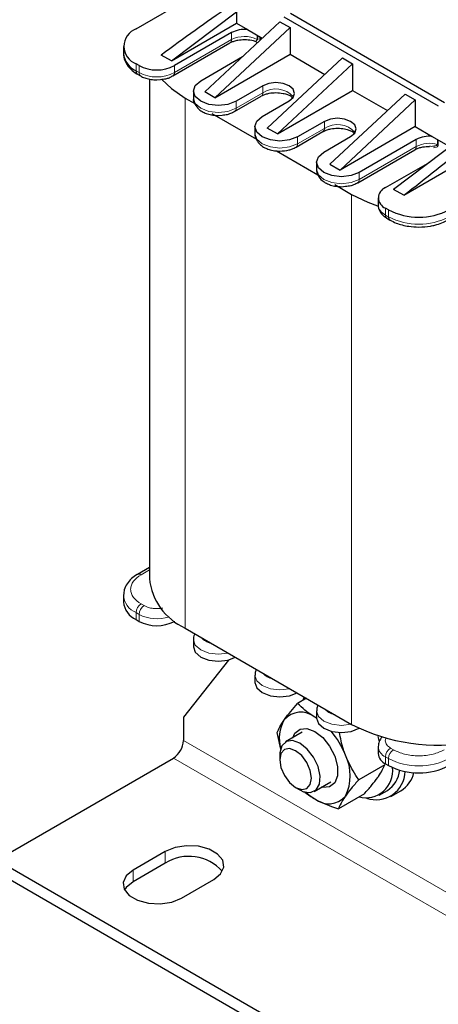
# Model space of a CAD drawing. Header units: millimetres. Extents: x 5 to 418, y 2 to 292.
# Tile 24 of 32: x 318 to 342, y 75 to 130. Entities that reach past the tile are written whole.
import ezdxf

# ---------------------------------------------------------------- set-up
doc = ezdxf.new("R2010")
doc.units = ezdxf.units.MM

msp = doc.modelspace()

# ---------------------------------------------------------------- linework, layer by layer
at = {"color": 7, "linetype": 'Continuous', "lineweight": 25}
for p, q in [((324.97, 129.317), (332.944, 133.92)), ((326.95, 127.521), (330.599, 130.276)), ((330.599, 130.276), (330.599, 129.627)), ((342.253, 125.186), (333.613, 130.174)), ((326.95, 127.521), (330.599, 129.627)), ((333.031, 129.716), (328.817, 125.79)), ((330.599, 129.627), (331.212, 129.274)), ((333.031, 129.716), (333.597, 129.389)), ((341.914, 124.99), (333.273, 129.978)), ((330.316, 129.105), (327.12, 127.26)), ((333.597, 129.389), (329.383, 125.464)), ((331.212, 129.274), (332.042, 128.794)), ((333.597, 129.389), (333.597, 127.897)), ((327.037, 126.685), (330.233, 128.53)), ((324.267, 128.338), (324.267, 127.946)), ((326.95, 127.521), (326.385, 127.848)), ((329.383, 125.464), (333.597, 127.897)), ((333.597, 127.897), (335.55, 126.77)), ((325.14, 127.26), (324.97, 127.358)), ((328.591, 126.411), (330.938, 127.766)), ((336.539, 127.691), (332.324, 123.766)), ((332.89, 123.439), (337.104, 127.364)), ((336.539, 127.691), (337.104, 127.364)), ((337.104, 127.364), (337.104, 125.872)), ((325.053, 126.783), (325.223, 126.685)), ((325.722, 126.508), (325.722, 98.566)), ((326.13, 126.462), (326.347, 126.489)), ((328.181, 125.839), (328.181, 125.447)), ((329.383, 125.464), (328.817, 125.79)), ((332.07, 126.133), (330.571, 125.268)), ((332.89, 123.439), (337.104, 125.872)), ((335.832, 121.741), (340.046, 125.666)), ((337.104, 125.872), (339.057, 124.745)), ((340.046, 125.666), (340.612, 125.34)), ((327.714, 125.447), (328.258, 125.133)), ((330.488, 124.693), (331.987, 125.558)), ((332.042, 124.419), (333.541, 125.284)), ((336.397, 121.414), (340.612, 125.34)), ((340.612, 125.34), (340.612, 123.847)), ((329.207, 124.585), (331.709, 123.141)), ((329.581, 124.47), (329.797, 124.497)), ((335.52, 124.141), (334.021, 123.276)), ((331.631, 123.847), (331.631, 123.455)), ((332.89, 123.439), (332.324, 123.766)), ((333.939, 122.701), (335.438, 123.566)), ((340.612, 123.847), (336.397, 121.414)), ((340.612, 123.847), (341.564, 123.298)), ((335.492, 122.427), (336.991, 123.292)), ((340.668, 123.129), (337.472, 121.284)), ((343.044, 123.091), (339.395, 120.337)), ((341.564, 123.298), (342.431, 122.797)), ((332.832, 122.493), (335.16, 121.149)), ((333.932, 122.703), (333.934, 122.705)), ((337.389, 120.709), (340.585, 122.554)), ((339.961, 120.01), (344.345, 122.541)), ((335.082, 121.855), (335.082, 121.463)), ((338.943, 120.435), (341.417, 121.863)), ((335.832, 121.741), (336.397, 121.414)), ((336.109, 120.601), (337.048, 120.059)), ((336.482, 120.486), (336.699, 120.513)), ((339.961, 120.01), (339.395, 120.337)), ((338.533, 119.863), (338.533, 119.471)), ((339.113, 119.194), (338.943, 119.292)), ((339.026, 118.717), (339.195, 118.619)), ((325.722, 99.185), (325.053, 98.798)), ((324.267, 97.636), (324.267, 97.244)), ((324.97, 96.264), (325.14, 96.166)), ((327.12, 96.166), (327.132, 96.173)), ((327.714, 95.791), (337.048, 90.402)), ((328.181, 95.137), (328.181, 94.745)), ((330.146, 94.006), (327.629, 90.809)), ((331.631, 93.145), (331.631, 92.753)), ((334.519, 91.862), (334.017, 91.572)), ((334.336, 91.756), (334.394, 91.935)), ((335.082, 91.153), (335.082, 90.761)), ((327.629, 90.809), (327.629, 89.502)), ((335.082, 90.761), (334.983, 90.81)), ((335.082, 90.75), (334.983, 90.81)), ((333.08, 89.024), (332.874, 89.945)), ((334.274, 89.962), (333.351, 89.429)), ((338.508, 89.722), (338.587, 89.43)), ((333.02, 88.696), (333.02, 88.416)), ((338.533, 89.161), (338.533, 88.769)), ((317.164, 82.808), (327.063, 88.522)), ((338.903, 88.147), (337.446, 87.306)), ((338.943, 88.198), (339.113, 88.1)), ((334.951, 86.658), (335.874, 87.19)), ((333.908, 86.877), (334.151, 86.737)), ((337.76, 86.52), (336.303, 85.679)), ((338.593, 86.451), (339.046, 86.712)), ((339.246, 86.366), (339.811, 86.692)), ((326.611, 83.297), (324.801, 82.252)), ((373.733, 50.151), (317.164, 82.808)), ((326.611, 82.644), (324.801, 81.599)), ((317.164, 82.154), (373.733, 49.498)), ((327.516, 80.685), (329.326, 81.73))]:
    msp.add_line(p, q, dxfattribs=at)
at = {"color": 7, "linetype": 'Continuous', "lineweight": 18}
for p, q in [((330.316, 128.713), (330.316, 129.105)), ((331.758, 128.958), (331.758, 128.729)), ((331.796, 128.936), (331.796, 128.698)), ((330.316, 128.713), (327.12, 126.868)), ((331.905, 128.666), (331.905, 128.874)), ((331.963, 128.84), (331.963, 128.72)), ((331.992, 128.747), (331.992, 128.824)), ((324.97, 126.966), (324.97, 127.358)), ((325.14, 126.868), (325.14, 127.26)), ((327.12, 126.868), (327.12, 127.26)), ((324.97, 126.966), (325.14, 126.868)), ((332.07, 125.741), (330.571, 124.876)), ((332.07, 126.133), (332.07, 125.741)), ((327.714, 125.447), (327.714, 95.791)), ((330.571, 124.876), (330.571, 125.268)), ((335.52, 124.141), (335.52, 123.749)), ((335.52, 123.749), (334.021, 122.884)), ((334.021, 122.884), (334.021, 123.276)), ((340.668, 123.129), (340.668, 122.737)), ((341.848, 122.855), (341.848, 123.133)), ((341.891, 122.838), (341.891, 123.109)), ((340.668, 122.737), (337.472, 120.892)), ((337.472, 120.892), (337.472, 121.284)), ((337.048, 120.059), (337.048, 90.402)), ((338.943, 118.9), (338.943, 119.292)), ((339.113, 118.802), (339.113, 119.194)), ((338.943, 118.9), (339.113, 118.802)), ((325.253, 98.779), (325.722, 99.049)), ((325.423, 97.048), (325.253, 97.146)), ((325.14, 96.558), (324.97, 96.656)), ((324.97, 96.656), (324.97, 96.264)), ((325.14, 96.558), (325.14, 96.166)), ((327.12, 96.166), (327.12, 96.182)), ((327.629, 89.502), (384.198, 56.846)), ((339.395, 88.982), (339.226, 89.08)), ((383.632, 55.866), (327.063, 88.522)), ((339.113, 88.492), (338.943, 88.59)), ((338.943, 88.59), (338.943, 88.198)), ((339.113, 88.492), (339.113, 88.1)), ((326.611, 82.644), (326.611, 83.297)), ((324.801, 81.599), (324.801, 82.252))]:
    msp.add_line(p, q, dxfattribs=at)
at = {"color": 7, "linetype": 'Continuous', "lineweight": 25, "flags": 128}
for points in [[(326.424, 126.487), (326.952, 125.972), (327.714, 125.447)], [(330.571, 125.268), (330.117, 125.093), (329.581, 125.031), (329.045, 125.093), (328.591, 125.268), (328.287, 125.53), (328.181, 125.839), (328.287, 126.149), (328.591, 126.411)], [(333.541, 125.284), (333.766, 125.479), (333.845, 125.709), (333.766, 125.938), (333.541, 126.133), (333.203, 126.263), (332.805, 126.309), (332.407, 126.263), (332.07, 126.133)], [(334.021, 123.276), (333.567, 123.101), (333.031, 123.039), (332.496, 123.101), (332.042, 123.276), (331.738, 123.538), (331.631, 123.847), (331.738, 124.157), (332.042, 124.419)], [(336.991, 123.292), (337.217, 123.487), (337.296, 123.717), (337.217, 123.946), (336.991, 124.141), (336.654, 124.271), (336.256, 124.317), (335.858, 124.271), (335.52, 124.141)], [(337.472, 121.284), (337.018, 121.109), (336.482, 121.047), (335.946, 121.109), (335.492, 121.284), (335.189, 121.546), (335.082, 121.855), (335.189, 122.165), (335.492, 122.427)], [(337.048, 120.059), (337.956, 119.619), (338.496, 119.422)], [(328.181, 94.745), (328.287, 94.436), (328.591, 94.174), (329.045, 93.999), (329.581, 93.937), (330.117, 93.999), (330.542, 94.158)], [(331.631, 92.753), (331.738, 92.444), (332.042, 92.182), (332.496, 92.007), (333.031, 91.945), (333.567, 92.007), (333.993, 92.166)], [(335.082, 90.761), (335.189, 90.452), (335.492, 90.19), (335.946, 90.015), (336.482, 89.953), (337.018, 90.015), (337.472, 90.19)], [(333.747, 89.658), (333.867, 89.912), (334.155, 90.141), (334.542, 90.176), (334.983, 90.011), (335.424, 89.667), (335.811, 89.185), (336.099, 88.623), (336.252, 88.049), (336.252, 87.533), (336.099, 87.136), (335.811, 86.906), (335.424, 86.871), (335.347, 86.886)], [(334.151, 89.35), (333.743, 89.498), (333.389, 89.449), (333.138, 89.21), (333.025, 88.814), (333.02, 88.696)], [(334.151, 86.737), (334.359, 86.639), (334.747, 86.589), (335.054, 86.735), (335.239, 87.058), (335.278, 87.514), (335.164, 88.041), (334.913, 88.569), (334.56, 89.026), (334.151, 89.35), (334.151, 89.35)], [(333.908, 88.929), (333.568, 89.047), (333.28, 88.991), (333.087, 88.77), (333.02, 88.416), (333.087, 87.984), (333.28, 87.54), (333.568, 87.152), (333.908, 86.877), (334.248, 86.759), (334.536, 86.815), (334.729, 87.037), (334.797, 87.39), (334.729, 87.822), (334.536, 88.266), (334.248, 88.655), (333.908, 88.929)], [(334.479, 86.604), (334.725, 86.406), (334.983, 86.237)], [(329.326, 81.73), (329.709, 82.045), (329.881, 82.417), (329.823, 82.801), (329.541, 83.149), (329.07, 83.422), (328.466, 83.584), (327.801, 83.618), (327.157, 83.518), (326.611, 83.297)], [(324.801, 82.252), (324.418, 81.937), (324.246, 81.565), (324.304, 81.182), (324.586, 80.833), (325.057, 80.561), (325.661, 80.398), (326.326, 80.364), (326.97, 80.464), (327.516, 80.685)], [(324.801, 81.599), (324.418, 81.284), (324.324, 81.142)]]:
    msp.add_lwpolyline(points, dxfattribs=at)
at = {"color": 7, "linetype": 'Continuous', "lineweight": 18, "flags": 128}
for points in [[(328.181, 125.447), (328.287, 125.138), (328.591, 124.876), (329.045, 124.701), (329.581, 124.639), (330.117, 124.701), (330.571, 124.876)], [(331.631, 123.455), (331.738, 123.146), (332.042, 122.884), (332.496, 122.709), (333.031, 122.647), (333.567, 122.709), (334.021, 122.884)], [(335.082, 121.463), (335.189, 121.154), (335.492, 120.892), (335.946, 120.717), (336.482, 120.655), (337.018, 120.717), (337.472, 120.892)], [(330.132, 94.395), (330.117, 94.391), (329.581, 94.329), (329.045, 94.391), (328.591, 94.566), (328.287, 94.828), (328.181, 95.137), (328.181, 95.143)], [(333.583, 92.403), (333.567, 92.399), (333.031, 92.337), (332.496, 92.399), (332.042, 92.574), (331.738, 92.836), (331.631, 93.145), (331.631, 93.151)], [(337.034, 90.41), (337.018, 90.407), (336.482, 90.345), (335.946, 90.407), (335.492, 90.582), (335.189, 90.844), (335.082, 91.153), (335.082, 91.159)]]:
    msp.add_lwpolyline(points, dxfattribs=at)
at = {"color": 7, "linetype": 'Continuous', "lineweight": 25}
for centre, radius, start, end in [((325.342, 128.338), 1.048, 110.7834, 249.2166), ((331.041, 127.719), 1.564, 83.7249, 117.6019), ((325.469, 128.065), 1.207, 185.6948, 245.6253), ((326.13, 129.17), 2.152, 242.6097, 297.3903), ((325.166, 126.944), 0.197, 173.7012, 234.9867), ((341.393, 121.743), 1.564, 83.7249, 117.6019), ((339.16, 119.863), 0.611, 110.7834, 249.2166), ((340.81, 122.469), 3.689, 242.6097, 297.3903), ((339.139, 118.878), 0.197, 173.7012, 234.9867), ((329.121, 98.903), 3.416, 185.6534, 245.6668), ((325.469, 97.363), 1.207, 185.6948, 245.6253), ((326.13, 98.077), 2.152, 242.6097, 297.3903), ((334.204, 89.856), 1.231, 50.7518, 139.4672), ((335.115, 89.61), 2.123, 150.4525, 195.3781), ((341.883, 99.9), 10.658, 243.0198, 280.4932), ((332.268, 86.955), 4.753, 21.235, 40.277), ((326.401, 89.558), 1.229, 302.6055, 357.3945), ((339.233, 88.839), 0.704, 185.6948, 245.6253), ((334.411, 87.534), 2.556, 333.4364, 26.5636), ((337.837, 87.809), 1.51, 255.513, 6.7113), ((338.421, 87.815), 1.627, 250.2607, 358.2752), ((338.18, 88.033), 1.579, 303.2601, 352.9023), ((340.81, 91.375), 3.689, 242.6097, 297.3903), ((338.904, 88.106), 1.68, 302.6828, 346.1193), ((335.762, 87.191), 1.231, 230.7518, 319.4672), ((327.934, 80.51), 2.511, 41.8986, 121.8032)]:
    msp.add_arc(centre, radius, start, end, dxfattribs=at)
at = {"color": 7, "linetype": 'Continuous', "lineweight": 18}
for centre, radius, start, end in [((330.126, 128.689), 0.192, 304.0564, 7.2558), ((331.053, 127.285), 1.607, 63.9636, 117.2935), ((331.706, 128.626), 0.115, 38.7759, 63.1373), ((325.335, 126.846), 0.196, 173.6263, 235.8102), ((326.13, 128.779), 2.152, 242.6097, 297.3903), ((326.925, 126.846), 0.196, 304.163, 6.3761), ((331.868, 125.722), 0.203, 307.2601, 5.4829), ((332.795, 124.623), 1.333, 41.8712, 122.9763), ((330.376, 124.854), 0.196, 304.163, 6.3761), ((336.246, 122.631), 1.333, 41.8712, 122.9763), ((335.318, 123.73), 0.203, 307.2601, 5.4829), ((333.826, 122.862), 0.196, 304.163, 6.3761), ((341.409, 121.289), 1.627, 74.3355, 117.0986), ((341.799, 122.669), 0.192, 61.5172, 75.1192), ((340.472, 122.715), 0.197, 305.0133, 6.2988), ((337.277, 120.87), 0.196, 304.163, 6.3761), ((339.233, 119.541), 0.704, 185.6948, 245.6253), ((339.308, 118.78), 0.196, 173.6289, 235.7815), ((340.81, 122.077), 3.689, 242.6097, 297.3903), ((325.136, 98.615), 0.202, 54.4181, 113.8988), ((325.409, 97.71), 1.142, 182.4145, 247.4235), ((325.585, 96.628), 0.615, 122.6055, 177.3945), ((325.754, 96.53), 0.615, 122.6055, 177.3945), ((326.136, 98.486), 2.17, 242.6724, 288.394), ((339.202, 89.209), 0.671, 184.0236, 247.2642), ((339.557, 88.562), 0.615, 122.6055, 177.3945), ((339.727, 88.464), 0.615, 122.6055, 177.3945), ((340.81, 91.767), 3.689, 242.6097, 297.3903)]:
    msp.add_arc(centre, radius, start, end, dxfattribs=at)
at = {"color": 7, "linetype": 'Continuous', "lineweight": 25}
for centre, start_param, end_param in [((327.713, 126.591), 1.254311, 1.59364), ((337.897, 120.712), 4.801912, 5.141241)]:
    msp.add_ellipse(centre, major_axis=(11.109, 8.26), ratio=0.130147, start_param=start_param, end_param=end_param, dxfattribs=at)
for points, knots in [([(330.24, 128.529), (330.259, 128.541), (330.318, 128.58), (330.471, 128.637), (330.719, 128.703), (330.925, 128.713), (331.052, 128.72)], [0, 0, 0, 0, 0.107693, 0.34821, 0.597876, 1, 1, 1, 1]), ([(331.052, 128.72), (331.186, 128.712), (331.374, 128.701), (331.568, 128.656), (331.626, 128.633), (331.643, 128.626)], [0, 0, 0, 0, 0.642147, 0.89324, 1, 1, 1, 1]), ([(331.639, 128.631), (331.654, 128.624), (331.685, 128.611), (331.72, 128.574), (331.74, 128.54), (331.743, 128.52), (331.743, 128.516)], [0, 0, 0, 0, 0.3025622, 0.6184232, 0.9320989, 1, 1, 1, 1]), ([(324.282, 127.954), (324.278, 127.919), (324.253, 127.727), (324.387, 127.4), (324.658, 127.062), (324.893, 126.864), (325.041, 126.793), (325.057, 126.785)], [0, 0, 0, 0, 0.0762, 0.410127, 0.705385, 0.968363, 1, 1, 1, 1]), ([(325.228, 126.689), (325.245, 126.676), (325.33, 126.618), (325.529, 126.548), (325.813, 126.475), (326.025, 126.466), (326.13, 126.462)], [0, 0, 0, 0, 0.075266, 0.3552, 0.680057, 1, 1, 1, 1]), ([(326.347, 126.489), (326.448, 126.497), (326.615, 126.511), (326.845, 126.586), (326.965, 126.652), (327.033, 126.689)], [0, 0, 0, 0, 0.398638, 0.66221, 1, 1, 1, 1]), ([(331.994, 125.557), (332.012, 125.569), (332.072, 125.608), (332.225, 125.665), (332.473, 125.729), (332.814, 125.761), (333.13, 125.729), (333.372, 125.669), (333.543, 125.606), (333.689, 125.523), (333.742, 125.472), (333.766, 125.449)], [0, 0, 0, 0, 0.046348, 0.149753, 0.257091, 0.429975, 0.615312, 0.687782, 0.800487, 0.909695, 1, 1, 1, 1]), ([(328.185, 125.448), (328.183, 125.441), (328.16, 125.323), (328.258, 125.081), (328.458, 124.827), (328.713, 124.661), (328.977, 124.553), (329.265, 124.484), (329.476, 124.475), (329.581, 124.47)], [0, 0, 0, 0, 0.011396, 0.206865, 0.40878, 0.565045, 0.696714, 0.849513, 1, 1, 1, 1]), ([(329.797, 124.497), (329.898, 124.505), (330.066, 124.519), (330.296, 124.594), (330.416, 124.66), (330.484, 124.697)], [0, 0, 0, 0, 0.398638, 0.66221, 1, 1, 1, 1]), ([(331.635, 123.456), (331.634, 123.449), (331.611, 123.331), (331.708, 123.089), (331.909, 122.835), (332.164, 122.669), (332.427, 122.561), (332.715, 122.492), (332.927, 122.483), (333.031, 122.478)], [0, 0, 0, 0, 0.011396, 0.206865, 0.40878, 0.565045, 0.696714, 0.849513, 1, 1, 1, 1]), ([(335.444, 123.565), (335.463, 123.577), (335.523, 123.616), (335.676, 123.673), (335.923, 123.737), (336.265, 123.769), (336.581, 123.737), (336.823, 123.677), (336.993, 123.614), (337.14, 123.531), (337.193, 123.48), (337.217, 123.457)], [0, 0, 0, 0, 0.046348, 0.149753, 0.257091, 0.429975, 0.615312, 0.687782, 0.800487, 0.909695, 1, 1, 1, 1]), ([(333.031, 122.478), (333.206, 122.49), (333.448, 122.508), (333.746, 122.601), (333.865, 122.667), (333.932, 122.703)], [0, 0, 0, 0, 0.535539, 0.740267, 1, 1, 1, 1]), ([(340.592, 122.552), (340.611, 122.565), (340.671, 122.604), (340.823, 122.661), (341.071, 122.727), (341.277, 122.737), (341.404, 122.744)], [0, 0, 0, 0, 0.107792, 0.348283, 0.597921, 1, 1, 1, 1]), ([(335.086, 121.464), (335.085, 121.457), (335.061, 121.339), (335.159, 121.097), (335.359, 120.843), (335.615, 120.677), (335.878, 120.569), (336.166, 120.5), (336.377, 120.491), (336.482, 120.486)], [0, 0, 0, 0, 0.011396, 0.206865, 0.40878, 0.565045, 0.696714, 0.849513, 1, 1, 1, 1]), ([(336.699, 120.513), (336.8, 120.521), (336.967, 120.534), (337.197, 120.61), (337.317, 120.676), (337.385, 120.712)], [0, 0, 0, 0, 0.398638, 0.66221, 1, 1, 1, 1]), ([(338.537, 119.472), (338.535, 119.465), (338.512, 119.347), (338.611, 119.106), (338.793, 118.863), (338.966, 118.759), (339.03, 118.721)], [0, 0, 0, 0, 0.0215158, 0.3905745, 0.771803, 1, 1, 1, 1]), ([(339.199, 118.621), (339.31, 118.562), (339.517, 118.451), (339.874, 118.34), (340.297, 118.248), (340.618, 118.235), (340.81, 118.227)], [0, 0, 0, 0, 0.24381, 0.455072, 0.67547, 1, 1, 1, 1]), ([(340.81, 118.227), (341.031, 118.237), (341.341, 118.252), (341.77, 118.347), (342.101, 118.45), (342.318, 118.565), (342.422, 118.62)], [0, 0, 0, 0, 0.375013, 0.525497, 0.770967, 1, 1, 1, 1]), ([(325.055, 98.797), (325.046, 98.793), (324.914, 98.729), (324.705, 98.559), (324.453, 98.279), (324.294, 97.971), (324.287, 97.757), (324.284, 97.668)], [0, 0, 0, 0, 0.018301, 0.271408, 0.533078, 0.804502, 1, 1, 1, 1]), ([(328.268, 95.471), (328.258, 95.455), (328.193, 95.362), (328.19, 95.244), (328.186, 95.147)], [0, 0, 0, 0, 0.163008, 1, 1, 1, 1]), ([(331.719, 93.479), (331.708, 93.463), (331.644, 93.369), (331.64, 93.252), (331.637, 93.155)], [0, 0, 0, 0, 0.163008, 1, 1, 1, 1]), ([(333.268, 90.657), (333.282, 90.676), (333.478, 90.952), (333.757, 91.273), (334.017, 91.572)], [0, 0, 0, 0, 0.070174, 1, 1, 1, 1]), ([(334.983, 90.81), (334.956, 90.826), (334.573, 91.05), (334.285, 91.32), (334.017, 91.572)], [0, 0, 0, 0, 0.070174, 1, 1, 1, 1]), ([(335.17, 91.487), (335.159, 91.471), (335.095, 91.377), (335.091, 91.26), (335.088, 91.162)], [0, 0, 0, 0, 0.163008, 1, 1, 1, 1]), ([(332.874, 89.945), (332.917, 90.049), (333.005, 90.258), (333.18, 90.523), (333.268, 90.657)], [0, 0, 0, 0, 0.495458, 1, 1, 1, 1]), ([(336.698, 88.677), (336.658, 88.784), (336.504, 89.197), (336.425, 89.641), (336.366, 89.97)], [0, 0, 0, 0, 0.2592346, 1, 1, 1, 1]), ([(338.761, 89.707), (338.758, 89.704), (338.676, 89.636), (338.571, 89.454), (338.548, 89.259), (338.537, 89.162)], [0, 0, 0, 0, 0.0196092, 0.5145782, 1, 1, 1, 1]), ([(337.446, 87.306), (337.392, 87.384), (337.101, 87.803), (336.879, 88.285), (336.698, 88.677)], [0, 0, 0, 0, 0.187363, 1, 1, 1, 1]), ([(338.508, 87.436), (338.521, 87.455), (338.712, 87.728), (338.811, 87.945), (338.903, 88.147)], [0, 0, 0, 0, 0.070174, 1, 1, 1, 1]), ([(337.446, 87.306), (337.304, 87.145), (337.017, 86.821), (336.805, 86.535), (336.698, 86.391)], [0, 0, 0, 0, 0.495458, 1, 1, 1, 1]), ([(337.76, 86.52), (337.902, 86.681), (338.189, 87.005), (338.401, 87.291), (338.508, 87.436)], [0, 0, 0, 0, 0.495458, 1, 1, 1, 1]), ([(334.393, 86.653), (334.411, 86.636), (334.574, 86.483), (334.791, 86.353), (334.983, 86.237)], [0, 0, 0, 0, 0.112084, 1, 1, 1, 1]), ([(334.983, 86.237), (335.01, 86.222), (335.399, 86), (335.867, 85.834), (336.303, 85.679)], [0, 0, 0, 0, 0.070174, 1, 1, 1, 1]), ([(336.698, 86.391), (336.684, 86.371), (336.494, 86.098), (336.395, 85.881), (336.303, 85.679)], [0, 0, 0, 0, 0.070174, 1, 1, 1, 1])]:
    msp.add_open_spline(points, degree=3, knots=knots, dxfattribs=at)
at = {"color": 7, "linetype": 'Continuous', "lineweight": 18}
for points, knots in [([(331.647, 128.635), (331.649, 128.633), (331.656, 128.625), (331.701, 128.642), (331.738, 128.669), (331.755, 128.696), (331.757, 128.719), (331.758, 128.729)], [0, 0, 0, 0, 0.152624, 0.575259, 0.786853, 0.904422, 1, 1, 1, 1]), ([(341.401, 122.75), (341.445, 122.747), (341.523, 122.741), (341.617, 122.75), (341.674, 122.758), (341.703, 122.764), (341.742, 122.772), (341.789, 122.784), (341.831, 122.811), (341.846, 122.835), (341.848, 122.849), (341.848, 122.855)], [0, 0, 0, 0, 0.252099, 0.438992, 0.565255, 0.603462, 0.625385, 0.812378, 0.920949, 0.963168, 1, 1, 1, 1]), ([(341.891, 122.838), (341.889, 122.824), (341.886, 122.793), (341.856, 122.74), (341.776, 122.682), (341.688, 122.665), (341.634, 122.654)], [0, 0, 0, 0, 0.100246, 0.214954, 0.508891, 1, 1, 1, 1]), ([(325.253, 97.146), (325.094, 97.259), (324.849, 97.435), (324.696, 97.727), (324.653, 97.962), (324.696, 98.198), (324.849, 98.49), (325.094, 98.665), (325.253, 98.779)], [0, 0, 0, 0, 0.239443, 0.36979, 0.5, 0.630347, 0.760557, 1, 1, 1, 1]), ([(326.463, 96.915), (326.42, 96.906), (326.313, 96.884), (326.13, 96.875), (325.926, 96.887), (325.673, 96.931), (325.521, 97.002), (325.423, 97.048)], [0, 0, 0, 0, 0.122058, 0.303377, 0.485078, 0.666397, 1, 1, 1, 1]), ([(329.204, 94.931), (329.197, 94.932), (329.071, 94.954), (328.864, 95.05), (328.698, 95.17), (328.659, 95.243), (328.657, 95.246)], [0, 0, 0, 0, 0.026872, 0.500005, 0.973139, 1, 1, 1, 1]), ([(332.655, 92.938), (332.648, 92.94), (332.522, 92.962), (332.314, 93.058), (332.148, 93.178), (332.109, 93.251), (332.107, 93.254)], [0, 0, 0, 0, 0.026872, 0.500005, 0.973139, 1, 1, 1, 1]), ([(336.105, 90.946), (336.098, 90.948), (335.972, 90.97), (335.765, 91.066), (335.599, 91.186), (335.56, 91.258), (335.558, 91.262)], [0, 0, 0, 0, 0.026872, 0.500005, 0.973139, 1, 1, 1, 1]), ([(339.226, 89.08), (339.146, 89.137), (339.024, 89.224), (338.946, 89.37), (338.928, 89.488), (338.935, 89.575), (338.961, 89.619), (338.965, 89.626)], [0, 0, 0, 0, 0.365716, 0.564907, 0.763681, 0.962872, 1, 1, 1, 1]), ([(342.224, 88.982), (342.027, 88.89), (341.723, 88.748), (341.217, 88.66), (340.809, 88.635), (340.402, 88.66), (339.896, 88.748), (339.592, 88.89), (339.395, 88.982)], [0, 0, 0, 0, 0.239443, 0.36979, 0.5, 0.630347, 0.760557, 1, 1, 1, 1])]:
    msp.add_open_spline(points, degree=3, knots=knots, dxfattribs=at)

doc.saveas('drawing.dxf')
